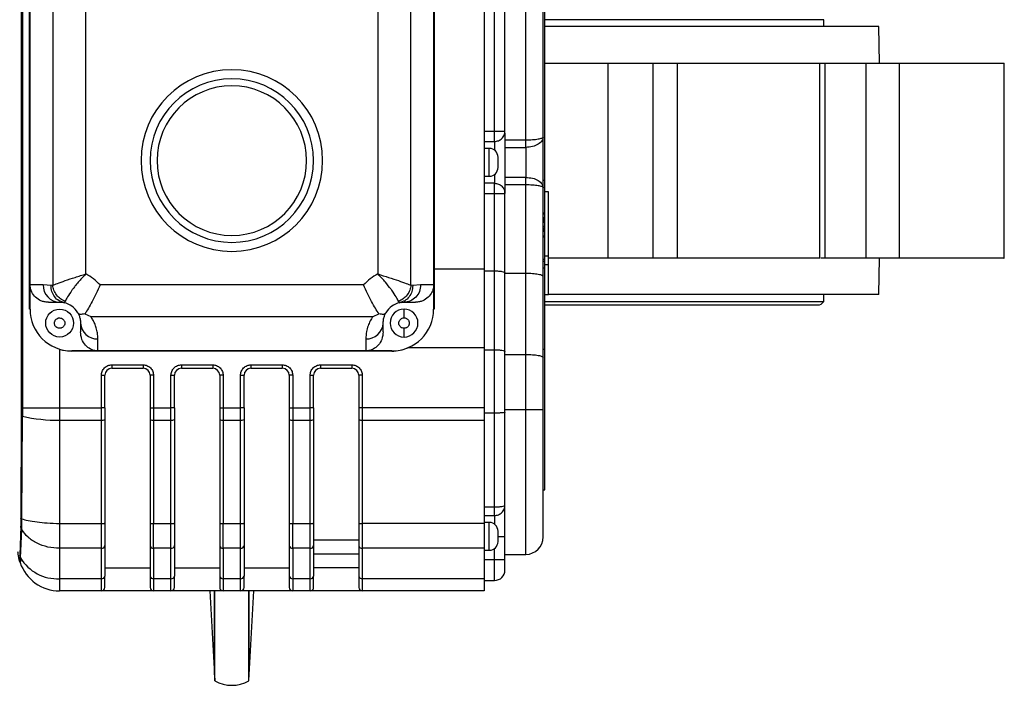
# Model space of a CAD drawing. Header units: millimetres. Extents: x 179 to 1996, y 94 to 1575.
# Tile 3 of 40: x 778 to 1061, y 94 to 286. Entities that reach past the tile are written whole.
import ezdxf

# ---------------------------------------------------------------- set-up
doc = ezdxf.new("R2010")
doc.units = ezdxf.units.MM

msp = doc.modelspace()

# ---------------------------------------------------------------- linework, layer by layer
at = {"color": 7, "linetype": 'Continuous', "lineweight": 25}
for p, q in [((896.87, 321.52), (896.87, 214.05)), ((911.18, 322.4), (911.18, 214.05)), ((780.68, 209.52), (780.68, 314.52)), ((787.21, 314.62), (787.21, 209.41)), ((890.15, 209.41), (890.15, 314.87)), ((896.68, 314.52), (896.68, 209.52)), ((796.72, 212.63), (796.72, 311.4)), ((880.64, 311.4), (880.64, 212.63)), ((914.18, 253.71), (914.18, 313.72)), ((917.18, 253.71), (917.18, 313.72)), ((778.17, 303.94), (778.17, 174.13)), ((778.49, 304.06), (778.49, 174.13)), ((780.57, 202.52), (780.57, 303.96)), ((923.18, 251.19), (923.18, 297.05)), ((928.18, 251.99), (928.18, 297.05)), ((928.68, 239.62), (928.68, 297.05)), ((1008.78, 285.72), (928.68, 285.72)), ((1024.68, 283.72), (928.68, 283.72)), ((1008.78, 283.72), (1008.78, 285.72)), ((1024.87, 273.22), (1024.68, 283.72)), ((928.68, 273.22), (946.82, 273.22)), ((946.82, 217.22), (946.82, 273.22)), ((946.82, 273.22), (959.64, 273.22)), ((959.64, 273.22), (959.64, 217.22)), ((959.64, 273.22), (966.67, 273.22)), ((966.67, 273.22), (966.67, 217.22)), ((966.67, 273.22), (1007.64, 273.22)), ((1007.64, 217.22), (1007.64, 273.22)), ((1007.64, 273.22), (1009.22, 273.22)), ((1009.22, 217.22), (1009.22, 273.22)), ((1009.22, 273.22), (1020.88, 273.22)), ((1020.88, 273.22), (1020.88, 217.22)), ((1020.88, 273.22), (1030.49, 273.22)), ((1030.49, 273.22), (1030.49, 217.22)), ((1030.49, 273.22), (1060.7, 273.22)), ((1060.7, 217.22), (1060.7, 273.22)), ((911.18, 253.71), (914.18, 253.71)), ((917.18, 253.11), (917.18, 253.71)), ((917.18, 253.11), (917.18, 251.19)), ((928.18, 251.99), (928.02, 251.54)), ((928.11, 251.93), (928.18, 251.99)), ((928.12, 251.83), (928.13, 251.94)), ((911.18, 250.71), (914.18, 250.71)), ((914.18, 250.71), (914.18, 251.62)), ((917.18, 251.19), (923.18, 251.19)), ((917.18, 251.19), (917.18, 249.03)), ((917.18, 249.03), (923.18, 249.03)), ((917.18, 249.03), (917.18, 240.4)), ((923.18, 249.03), (923.18, 240.4)), ((912.68, 248.72), (911.18, 248.72)), ((911.18, 240.72), (912.68, 240.72)), ((914.18, 238.72), (911.18, 238.72)), ((914.18, 235.72), (914.18, 237.81)), ((917.18, 240.4), (917.18, 238.24)), ((923.18, 240.4), (917.18, 240.4)), ((917.18, 238.24), (917.18, 236.32)), ((923.18, 238.24), (917.18, 238.24)), ((923.18, 212.86), (923.18, 238.24)), ((928.02, 237.89), (928.18, 237.44)), ((928.18, 239.62), (928.68, 239.62)), ((928.68, 230.24), (928.68, 239.62)), ((911.18, 235.72), (914.18, 235.72)), ((914.18, 213.52), (914.18, 235.72)), ((917.18, 235.72), (917.18, 236.32)), ((917.18, 212.99), (917.18, 235.72)), ((928.13, 237.5), (928.12, 237.61)), ((928.18, 237.44), (928.14, 237.5)), ((928.18, 211.98), (928.18, 237.44)), ((929.68, 236.22), (928.68, 236.22)), ((929.68, 217.89), (929.68, 236.22)), ((928.18, 230.24), (928.68, 230.24)), ((928.18, 229.92), (928.68, 229.92)), ((928.68, 229.92), (928.68, 230.24)), ((928.68, 228.9), (928.68, 229.92)), ((928.18, 228.9), (928.68, 228.9)), ((928.18, 228.65), (928.68, 228.65)), ((928.18, 228.4), (928.68, 228.4)), ((928.18, 228.15), (928.68, 228.15)), ((928.18, 227.9), (928.68, 227.9)), ((928.68, 227.4), (928.18, 227.4)), ((928.18, 226.4), (928.68, 226.4)), ((928.68, 228.65), (928.68, 228.9)), ((928.68, 228.4), (928.68, 228.65)), ((928.68, 228.15), (928.68, 228.4)), ((928.68, 227.9), (928.68, 228.15)), ((928.68, 227.4), (928.68, 227.9)), ((928.68, 226.4), (928.68, 227.4)), ((928.68, 225.9), (928.68, 226.4)), ((928.18, 225.9), (928.68, 225.9)), ((928.18, 225.65), (928.68, 225.65)), ((928.18, 225.4), (928.68, 225.4)), ((928.18, 225.15), (928.68, 225.15)), ((928.18, 224.9), (928.68, 224.9)), ((928.68, 225.65), (928.68, 225.9)), ((928.68, 225.4), (928.68, 225.65)), ((928.68, 225.15), (928.68, 225.4)), ((928.68, 224.9), (928.68, 225.15)), ((928.68, 223.51), (928.68, 224.9)), ((928.68, 223.51), (928.18, 223.51)), ((928.68, 223.2), (928.18, 223.2)), ((928.68, 223.2), (928.68, 223.51)), ((928.68, 216.88), (928.68, 223.2)), ((928.18, 216.88), (928.68, 216.88)), ((928.18, 216.31), (928.68, 216.31)), ((928.68, 217.89), (929.68, 217.89)), ((928.68, 216.31), (928.68, 216.88)), ((928.68, 214.39), (928.68, 216.31)), ((929.68, 215.29), (928.68, 215.29)), ((929.68, 215.29), (929.68, 217.89)), ((929.68, 206.72), (929.68, 215.29)), ((966.67, 217.22), (959.64, 217.22)), ((1009.22, 217.22), (1007.99, 217.22)), ((1030.49, 217.22), (1020.88, 217.22)), ((1024.68, 206.72), (1024.87, 217.22)), ((1026.68, 217.22), (1026.68, 217.22)), ((896.87, 214.05), (896.8, 202.52)), ((911.18, 214.05), (896.87, 214.05)), ((911.18, 214.05), (911.18, 191.38)), ((911.18, 213.52), (914.18, 213.52)), ((914.18, 190.85), (914.18, 213.52)), ((917.18, 190.32), (917.18, 212.99)), ((917.18, 212.86), (923.18, 212.86)), ((923.18, 189.5), (923.18, 212.86)), ((928.18, 214.39), (928.68, 214.39)), ((928.68, 190.98), (928.68, 214.39)), ((784.43, 209.52), (780.68, 209.52)), ((780.68, 202.52), (780.68, 209.52)), ((786.71, 209.28), (784.43, 209.52)), ((876.53, 209.48), (800.84, 209.48)), ((892.94, 209.52), (890.66, 209.28)), ((896.68, 209.52), (892.94, 209.52)), ((896.68, 209.52), (896.68, 202.52)), ((928.18, 188.62), (928.18, 211.98)), ((787.21, 209.41), (786.71, 209.28)), ((890.66, 209.28), (890.15, 209.41)), ((928.68, 206.72), (929.68, 206.72)), ((1024.68, 206.72), (929.68, 206.72)), ((1008.78, 204.72), (1008.78, 206.72)), ((785.94, 204.52), (789.18, 204.52)), ((789.18, 204.52), (790.43, 204.39)), ((789.69, 204.61), (790.58, 204.36)), ((790.43, 204.39), (789.77, 204.65)), ((790.47, 204.43), (790.43, 204.39)), ((886.78, 204.36), (887.67, 204.61)), ((886.94, 204.39), (886.9, 204.43)), ((887.59, 204.65), (886.94, 204.39)), ((886.94, 204.39), (887.03, 204.4)), ((887.38, 204.43), (888.18, 204.52)), ((887.68, 204.75), (887.68, 204.59)), ((888.18, 204.52), (891.42, 204.52)), ((928.68, 204.72), (1008.78, 204.72)), ((780.68, 202.52), (780.57, 202.52)), ((796.42, 201.19), (798.11, 200.41)), ((879.26, 200.41), (880.95, 201.19)), ((888.18, 200.02), (888.18, 202.52)), ((896.8, 202.52), (896.68, 202.52)), ((928.68, 203.72), (1007.03, 203.72)), ((795.18, 198.52), (795.18, 196.03)), ((798.11, 200.41), (879.26, 200.41)), ((882.18, 196.03), (882.18, 198.52)), ((888.18, 194.52), (888.18, 197.02)), ((800.18, 190.52), (800.18, 193.99)), ((877.18, 193.99), (877.18, 190.52)), ((789.18, 190.99), (789.18, 174.13)), ((800.18, 190.52), (792.68, 190.52)), ((792.68, 190.47), (792.68, 190.52)), ((884.68, 190.47), (792.68, 190.47)), ((877.18, 190.52), (800.18, 190.52)), ((884.68, 190.52), (877.18, 190.52)), ((884.68, 190.47), (884.68, 190.52)), ((911.18, 191.38), (889.28, 191.38)), ((911.18, 191.38), (911.18, 174.13)), ((911.18, 190.85), (914.18, 190.85)), ((914.18, 172.64), (914.18, 190.85)), ((917.18, 172.91), (917.18, 190.32)), ((928.18, 190.98), (928.68, 190.98)), ((928.68, 150.55), (928.68, 190.98)), ((917.18, 189.5), (923.18, 189.5)), ((923.18, 173.55), (923.18, 189.5)), ((928.18, 173.55), (928.18, 188.62)), ((804.18, 186.52), (813.18, 186.52)), ((804.18, 186.52), (804.18, 185.52)), ((804.18, 185.52), (813.18, 185.52)), ((813.18, 186.52), (813.18, 185.52)), ((824.18, 186.52), (833.18, 186.52)), ((824.18, 186.52), (824.18, 185.52)), ((824.18, 185.52), (833.18, 185.52)), ((833.18, 186.52), (833.18, 185.52)), ((844.18, 186.52), (853.18, 186.52)), ((844.18, 186.52), (844.18, 185.52)), ((844.18, 185.52), (853.18, 185.52)), ((853.18, 186.52), (853.18, 185.52)), ((864.18, 186.52), (873.18, 186.52)), ((864.18, 186.52), (864.18, 185.52)), ((864.18, 185.52), (873.18, 185.52)), ((873.18, 186.52), (873.18, 185.52)), ((801.18, 174.13), (801.18, 183.52)), ((801.18, 183.52), (802.18, 183.52)), ((802.18, 174.13), (802.18, 183.52)), ((815.18, 183.52), (815.18, 174.13)), ((816.18, 183.52), (815.18, 183.52)), ((816.18, 183.52), (816.18, 174.13)), ((821.18, 174.13), (821.18, 183.52)), ((821.18, 183.52), (822.18, 183.52)), ((822.18, 174.13), (822.18, 183.52)), ((835.18, 183.52), (835.18, 174.13)), ((836.18, 183.52), (835.18, 183.52)), ((836.18, 183.52), (836.18, 174.13)), ((841.18, 174.13), (841.18, 183.52)), ((841.18, 183.52), (842.18, 183.52)), ((842.18, 174.13), (842.18, 183.52)), ((855.18, 183.52), (855.18, 174.13)), ((856.18, 183.52), (855.18, 183.52)), ((856.18, 183.52), (856.18, 174.13)), ((861.18, 174.13), (861.18, 183.52)), ((861.18, 183.52), (862.18, 183.52)), ((862.18, 174.13), (862.18, 183.52)), ((875.18, 183.52), (875.18, 174.13)), ((876.18, 183.52), (875.18, 183.52)), ((876.18, 183.52), (876.18, 174.13)), ((778.17, 174.13), (778.16, 172.03)), ((778.17, 174.13), (778.49, 174.13)), ((778.49, 174.13), (789.18, 174.13)), ((778.49, 174.13), (778.49, 171.8)), ((789.18, 174.13), (801.18, 174.13)), ((789.18, 174.13), (789.18, 170.66)), ((802.18, 174.13), (801.18, 174.13)), ((801.18, 170.66), (801.18, 174.13)), ((802.18, 174.13), (802.18, 170.83)), ((815.18, 174.13), (816.18, 174.13)), ((815.18, 174.13), (815.18, 170.83)), ((816.18, 174.13), (821.18, 174.13)), ((816.18, 174.13), (816.18, 170.66)), ((822.18, 174.13), (821.18, 174.13)), ((821.18, 170.66), (821.18, 174.13)), ((822.18, 174.13), (822.18, 170.83)), ((835.18, 174.13), (836.18, 174.13)), ((835.18, 174.13), (835.18, 170.83)), ((836.18, 174.13), (841.18, 174.13)), ((836.18, 174.13), (836.18, 170.66)), ((842.18, 174.13), (841.18, 174.13)), ((841.18, 170.66), (841.18, 174.13)), ((842.18, 174.13), (842.18, 170.83)), ((855.18, 174.13), (856.18, 174.13)), ((855.18, 174.13), (855.18, 170.83)), ((856.18, 174.13), (861.18, 174.13)), ((856.18, 174.13), (856.18, 170.66)), ((862.18, 174.13), (861.18, 174.13)), ((861.18, 170.66), (861.18, 174.13)), ((862.18, 174.13), (862.18, 170.83)), ((876.18, 174.13), (875.18, 174.13)), ((875.18, 174.13), (875.18, 170.83)), ((911.18, 174.13), (876.18, 174.13)), ((876.18, 174.13), (876.18, 170.66)), ((911.18, 174.13), (911.18, 170.66)), ((914.18, 172.64), (911.18, 172.64)), ((914.18, 145.7), (914.18, 172.64)), ((923.18, 173.55), (917.18, 173.55)), ((917.18, 146.22), (917.18, 172.91)), ((928.18, 173.55), (923.18, 173.55)), ((778.16, 172.03), (778.03, 142.32)), ((778.32, 142.24), (778.49, 171.8)), ((789.18, 170.66), (801.18, 170.66)), ((789.18, 170.66), (789.18, 140.9)), ((801.18, 140.9), (801.18, 170.66)), ((802.18, 170.83), (802.18, 141.08)), ((815.18, 170.83), (815.18, 141.08)), ((816.18, 170.66), (821.18, 170.66)), ((816.18, 170.66), (816.18, 140.9)), ((821.18, 140.9), (821.18, 170.66)), ((822.18, 170.83), (822.18, 141.08)), ((835.18, 170.83), (835.18, 141.08)), ((836.18, 170.66), (841.18, 170.66)), ((836.18, 170.66), (836.18, 140.9)), ((841.18, 140.9), (841.18, 170.66)), ((842.18, 170.83), (842.18, 141.08)), ((855.18, 170.83), (855.18, 141.08)), ((856.18, 170.66), (861.18, 170.66)), ((856.18, 170.66), (856.18, 140.9)), ((861.18, 140.9), (861.18, 170.66)), ((862.18, 170.83), (862.18, 141.08)), ((875.18, 170.83), (875.18, 141.08)), ((876.18, 170.66), (911.18, 170.66)), ((876.18, 170.66), (876.18, 140.9)), ((911.18, 170.66), (911.18, 140.9)), ((928.18, 150.55), (928.68, 150.55)), ((911.18, 145.7), (914.18, 145.7)), ((911.18, 143.22), (914.18, 143.22)), ((914.18, 143.22), (914.18, 143.92)), ((778, 140.11), (777.75, 131.83)), ((777.94, 131.03), (778.28, 139.15)), ((789.18, 140.9), (801.18, 140.9)), ((789.18, 140.9), (789.18, 136.99)), ((801.18, 133.79), (801.18, 140.9)), ((816.18, 140.9), (821.18, 140.9)), ((816.18, 133.79), (816.18, 140.9)), ((821.18, 133.79), (821.18, 140.9)), ((836.18, 140.9), (841.18, 140.9)), ((836.18, 133.79), (836.18, 140.9)), ((841.18, 133.79), (841.18, 140.9)), ((856.18, 140.9), (861.18, 140.9)), ((856.18, 133.79), (856.18, 140.9)), ((861.18, 133.79), (861.18, 140.9)), ((911.18, 140.9), (876.18, 140.9)), ((876.18, 140.9), (876.18, 133.79)), ((912.68, 141.22), (911.18, 141.22)), ((911.18, 140.9), (911.18, 133.79)), ((862.18, 136.21), (875.18, 136.21)), ((917.18, 130.55), (917.18, 137.22)), ((801.18, 133.79), (789.18, 133.79)), ((789.18, 133.79), (789.18, 125.06)), ((801.18, 125.06), (801.18, 133.79)), ((802.18, 134.56), (802.18, 125.82)), ((815.18, 134.56), (815.18, 125.82)), ((821.18, 133.79), (816.18, 133.79)), ((816.18, 133.79), (816.18, 125.06)), ((821.18, 125.06), (821.18, 133.79)), ((822.18, 134.56), (822.18, 125.82)), ((835.18, 134.56), (835.18, 125.82)), ((841.18, 133.79), (836.18, 133.79)), ((836.18, 133.79), (836.18, 125.06)), ((841.18, 125.06), (841.18, 133.79)), ((842.18, 134.56), (842.18, 125.82)), ((855.18, 134.56), (855.18, 125.82)), ((861.18, 133.79), (856.18, 133.79)), ((856.18, 133.79), (856.18, 125.06)), ((861.18, 125.06), (861.18, 133.79)), ((862.18, 134.56), (862.18, 125.82)), ((875.18, 134.56), (875.18, 125.82)), ((911.18, 133.79), (876.18, 133.79)), ((876.18, 133.79), (876.18, 125.06)), ((911.18, 133.79), (911.18, 125.06)), ((911.18, 133.22), (912.68, 133.22)), ((777.94, 131.03), (777.75, 131.83)), ((862.18, 132.18), (875.18, 132.18)), ((911.18, 130.55), (914.18, 130.55)), ((914.18, 124.55), (914.18, 130.55)), ((914.18, 130.55), (917.18, 130.55)), ((917.18, 132.05), (923.18, 132.05)), ((777.75, 129.94), (777.81, 129.73)), ((802.18, 128.18), (815.18, 128.18)), ((822.18, 128.18), (835.18, 128.18)), ((842.18, 128.18), (855.18, 128.18)), ((875.18, 128.18), (862.18, 128.18)), ((801.18, 125.06), (789.18, 125.06)), ((789.18, 125.06), (789.18, 121.55)), ((801.18, 121.55), (801.18, 125.06)), ((821.18, 125.06), (816.18, 125.06)), ((816.18, 125.06), (816.18, 121.55)), ((821.18, 121.55), (821.18, 125.06)), ((841.18, 125.06), (836.18, 125.06)), ((836.18, 125.06), (836.18, 121.55)), ((841.18, 121.55), (841.18, 125.06)), ((861.18, 125.06), (856.18, 125.06)), ((856.18, 125.06), (856.18, 121.55)), ((861.18, 121.55), (861.18, 125.06)), ((911.18, 125.06), (876.18, 125.06)), ((876.18, 125.06), (876.18, 121.55)), ((911.18, 125.06), (911.18, 121.55)), ((911.18, 124.55), (914.18, 124.55)), ((801.18, 121.55), (789.18, 121.55)), ((816.18, 121.55), (801.18, 121.55)), ((821.18, 121.55), (816.18, 121.55)), ((836.18, 121.55), (821.18, 121.55)), ((832.34, 121.55), (833.68, 97.41)), ((833.77, 95.71), (833.77, 121.55)), ((841.18, 121.55), (836.18, 121.55)), ((856.18, 121.55), (841.18, 121.55)), ((843.59, 95.71), (843.59, 121.55)), ((843.68, 97.41), (845.02, 121.55)), ((861.18, 121.55), (856.18, 121.55)), ((876.18, 121.55), (861.18, 121.55)), ((911.18, 121.55), (876.18, 121.55)), ((833.68, 97.47), (833.77, 95.71)), ((843.59, 95.71), (843.69, 97.58))]:
    msp.add_line(p, q, dxfattribs=at)
at = {"color": 8, "linetype": 'Continuous', "lineweight": 25}
for p, q in [((914.18, 250.71), (914.18, 248.22)), ((912.68, 244.72), (912.68, 248.72)), ((912.68, 240.72), (912.68, 244.72)), ((914.18, 241.22), (914.18, 238.72)), ((790.79, 204.8), (790.47, 204.43)), ((886.9, 204.43), (886.58, 204.8)), ((923.18, 132.05), (923.18, 173.55)), ((914.18, 143.22), (914.18, 140.72)), ((912.68, 137.22), (912.68, 141.22)), ((912.68, 133.22), (912.68, 137.22)), ((915.19, 137.22), (917.18, 137.22)), ((914.18, 130.55), (914.18, 133.72))]:
    msp.add_line(p, q, dxfattribs=at)
at = {"color": 7, "linetype": 'Continuous', "lineweight": 25}
msp.add_circle((789.18, 198.52), 4, dxfattribs=at)
for centre, radius, start, end in [((838.68, 245.22), 26.1, 0, 180), ((838.68, 245.22), 23.5, 0, 180), ((838.68, 245.22), 21.5, 0, 180), ((912.68, 246.22), 2.5, 0, 90), ((838.68, 245.22), 26.1, 180, 0), ((838.68, 245.22), 23.5, 180, 0), ((838.68, 245.22), 21.5, 180, 0), ((912.68, 243.22), 2.5, 270, 0), ((789.31, 209.4), 4.88, 178.5991, 268.5269), ((789.18, 198.52), 6, 29.6645, 78.0324), ((888.18, 198.52), 6, 101.9676, 150.3355), ((1007.03, 205.75), 2.03, 270, 329.4898), ((792.68, 202.52), 12, 180, 270), ((888.18, 198.52), 4, 90, 270), ((884.68, 202.52), 12, 270, 0), ((888.18, 198.52), 4, 270, 90), ((799.96, 198.76), 4.78, 182.9521, 272.6753), ((877.41, 198.76), 4.78, 267.3247, 357.0479), ((792.68, 202.52), 12.05, 253.1118, 270), ((884.68, 202.52), 12.05, 270, 292.428), ((804.18, 183.52), 2, 90, 180), ((813.18, 183.52), 2, 0, 90), ((824.18, 183.52), 2, 90, 180), ((833.18, 183.52), 2, 0, 90), ((844.18, 183.52), 2, 90, 180), ((853.18, 183.52), 2, 0, 90), ((864.18, 183.52), 2, 90, 180), ((873.18, 183.52), 2, 0, 90), ((778.56, 172.24), 0.447, 207.2593, 260.8219), ((787.93, 209.74), 39.1, 256.0208, 271.8279), ((801.42, 172.23), 1.59, 261.2205, 298.4816), ((815.94, 172.23), 1.59, 241.5184, 278.7795), ((821.42, 172.23), 1.59, 261.2205, 298.4816), ((835.94, 172.23), 1.59, 241.5184, 278.7795), ((841.42, 172.23), 1.59, 261.2205, 298.4816), ((855.94, 172.23), 1.59, 241.5184, 278.7795), ((861.42, 172.23), 1.59, 261.2205, 298.4816), ((875.94, 172.23), 1.59, 241.5184, 278.7795), ((801.42, 142.47), 1.59, 261.2205, 298.4816), ((815.94, 142.47), 1.59, 241.5184, 278.7795), ((821.42, 142.47), 1.59, 261.2205, 298.4816), ((835.94, 142.47), 1.59, 241.5184, 278.7795), ((841.42, 142.47), 1.59, 261.2205, 298.4816), ((855.94, 142.47), 1.59, 241.5184, 278.7795), ((861.42, 142.47), 1.59, 261.2205, 298.4816), ((875.94, 142.47), 1.59, 241.5184, 278.7795), ((912.68, 138.72), 2.5, 0, 90), ((923.18, 137.05), 5, 270, 0), ((801.29, 134.69), 0.907, 263.4591, 351.4483), ((816.08, 134.69), 0.907, 188.5517, 276.5409), ((821.29, 134.69), 0.907, 263.4591, 351.4483), ((836.08, 134.69), 0.907, 188.5517, 276.5409), ((841.29, 134.69), 0.907, 263.4591, 351.4483), ((856.08, 134.69), 0.907, 188.5517, 276.5409), ((861.29, 134.69), 0.907, 263.4591, 351.4483), ((876.08, 134.69), 0.907, 188.5517, 276.5409), ((912.68, 135.72), 2.5, 270, 0), ((788.5, 137.34), 12.3, 210.8483, 273.1754), ((789.18, 133.55), 12, 198.757, 270), ((914.18, 127.55), 3, 270, 360), ((801.29, 125.96), 0.907, 263.4591, 351.4483), ((816.08, 125.96), 0.907, 188.5517, 276.5409), ((821.29, 125.96), 0.907, 263.4591, 351.4483), ((836.08, 125.96), 0.907, 188.5517, 276.5409), ((841.29, 125.96), 0.907, 263.4591, 351.4483), ((856.08, 125.96), 0.907, 188.5517, 276.5409), ((861.29, 125.96), 0.907, 263.4591, 351.4483), ((876.08, 125.96), 0.907, 188.5517, 276.5409), ((801.18, 122.55), 1, 270, 0), ((816.18, 122.55), 1, 180, 270), ((821.18, 122.55), 1, 270, 0), ((836.18, 122.55), 1, 180, 270), ((841.18, 122.55), 1, 270, 360), ((856.18, 122.55), 1, 180, 270), ((861.18, 122.55), 1, 270, 0), ((876.18, 122.55), 1, 180, 270), ((838.68, 104.42), 10, 240.5916, 299.4084)]:
    msp.add_arc(centre, radius, start, end, dxfattribs=at)
for points in [[(914.18, 253.71), (914.57, 253.71), (915.36, 253.71), (916.35, 253.71), (917.05, 253.71), (917.14, 253.71), (917.18, 253.71)], [(914.18, 250.71), (914.57, 250.76), (915.36, 250.85), (916.35, 251.54), (917.05, 252.53), (917.14, 253.32), (917.18, 253.71)], [(914.18, 251.62), (914.18, 251.77), (914.18, 252.06), (914.18, 252.58), (914.18, 253.13), (914.18, 253.52), (914.18, 253.71)], [(923.18, 249.03), (923.18, 249.18), (923.18, 249.48), (923.18, 250.01), (923.18, 250.59), (923.18, 250.99), (923.18, 251.19)], [(914.18, 237.81), (914.18, 237.94), (914.18, 238.2), (914.18, 238.48), (914.18, 238.67), (914.18, 238.7), (914.18, 238.72)], [(914.18, 238.72), (914.57, 238.67), (915.36, 238.58), (916.35, 237.89), (917.05, 236.9), (917.14, 236.11), (917.18, 235.72)], [(923.18, 238.24), (923.18, 238.44), (923.18, 238.84), (923.18, 239.42), (923.18, 239.96), (923.18, 240.25), (923.18, 240.4)], [(914.18, 235.72), (914.57, 235.72), (915.36, 235.72), (916.35, 235.72), (917.05, 235.72), (917.14, 235.72), (917.18, 235.72)], [(800.84, 209.48), (800.22, 210.09), (798.97, 211.31), (797.47, 212.19), (796.72, 212.63)], [(880.64, 212.63), (879.89, 212.19), (878.39, 211.31), (877.15, 210.09), (876.53, 209.48)], [(892.94, 209.52), (892.87, 208.86), (892.72, 207.55), (891.62, 205.9), (890.05, 204.74), (888.8, 204.59), (888.18, 204.52)], [(914.18, 145.7), (914.57, 145.7), (915.36, 145.72), (916.35, 145.84), (917.05, 146.01), (917.14, 146.15), (917.18, 146.22)], [(914.18, 143.22), (914.57, 143.26), (915.36, 143.35), (916.35, 144.05), (917.05, 145.04), (917.14, 145.82), (917.18, 146.22)], [(914.18, 143.92), (914.18, 144.17), (914.18, 144.67), (914.18, 145.35), (914.18, 145.7)], [(778.03, 142.32), (778.03, 141.89), (778.03, 141.03), (778.01, 140.42), (778, 140.11)], [(778.28, 139.15), (778.2, 139.31), (778.05, 139.61), (778.02, 139.95), (778, 140.11)], [(789.18, 133.79), (788.04, 133.87), (785.76, 134.01), (782.63, 135.16), (779.96, 136.86), (778.84, 138.39), (778.28, 139.15)], [(802.18, 141.08), (802.18, 139.82), (802.18, 137.32), (802.18, 135.48), (802.18, 134.56)], [(815.18, 141.08), (815.18, 139.82), (815.18, 137.32), (815.18, 135.48), (815.18, 134.56)], [(822.18, 141.08), (822.18, 139.82), (822.18, 137.32), (822.18, 135.48), (822.18, 134.56)], [(835.18, 141.08), (835.18, 139.82), (835.18, 137.32), (835.18, 135.48), (835.18, 134.56)], [(842.18, 141.08), (842.18, 139.82), (842.18, 137.32), (842.18, 135.48), (842.18, 134.56)], [(855.18, 141.08), (855.18, 139.82), (855.18, 137.32), (855.18, 135.48), (855.18, 134.56)], [(862.18, 141.08), (862.18, 139.82), (862.18, 137.32), (862.18, 135.48), (862.18, 134.56)], [(875.18, 141.08), (875.18, 139.82), (875.18, 137.32), (875.18, 135.48), (875.18, 134.56)], [(789.18, 136.99), (789.18, 136.4), (789.18, 135.21), (789.18, 134.27), (789.18, 133.79)]]:
    msp.add_open_spline(points, degree=3, dxfattribs=at)
at = {"color": 8, "linetype": 'Continuous', "lineweight": 25}
for points, knots in [([(923.18, 251.19), (923.84, 251.21), (925.15, 251.23), (926.78, 251.42), (927.89, 251.67), (928.04, 251.85), (928.11, 251.93)], [0, 0, 0, 0, 0.26041, 0.522848, 0.781516, 1, 1, 1, 1]), ([(928.02, 251.54), (927.97, 251.33), (927.83, 250.75), (926.79, 249.91), (925.15, 249.18), (923.84, 249.08), (923.18, 249.03)], [0, 0, 0, 0, 0.1644654, 0.4447137, 0.7232075, 1, 1, 1, 1]), ([(923.18, 240.4), (923.84, 240.35), (925.15, 240.25), (926.79, 239.53), (927.83, 238.68), (927.97, 238.1), (928.02, 237.89)], [0, 0, 0, 0, 0.277059, 0.555825, 0.836355, 1, 1, 1, 1]), ([(928.14, 237.5), (928.13, 237.53), (928.1, 237.61), (927.72, 237.79), (926.79, 238.01), (925.14, 238.2), (923.83, 238.23), (923.18, 238.24)], [0, 0, 0, 0, 0.0767648, 0.2218037, 0.4773521, 0.7396924, 1, 1, 1, 1]), ([(789.77, 204.65), (789.51, 204.74), (788.72, 205.01), (787.69, 206.03), (786.84, 207.54), (786.75, 208.71), (786.71, 209.28)], [0, 0, 0, 0, 0.142351, 0.428511, 0.720272, 1, 1, 1, 1]), ([(890.66, 209.28), (890.61, 208.71), (890.53, 207.54), (889.68, 206.03), (888.64, 205), (887.85, 204.74), (887.59, 204.65)], [0, 0, 0, 0, 0.279504, 0.571033, 0.856965, 1, 1, 1, 1]), ([(833.68, 97.42), (833.68, 97.52), (833.68, 97.72), (833.68, 99.35), (833.68, 101.95), (833.68, 105.58), (833.68, 110.22), (833.68, 115.49), (833.68, 119.63), (833.68, 121.55)], [0, 0, 0, 0, 0.145726, 0.291465, 0.437203, 0.582941, 0.72868, 0.874418, 1, 1, 1, 1]), ([(843.68, 97.42), (843.68, 97.42), (843.68, 97.24), (843.68, 97.85), (843.68, 99.32), (843.68, 101.96), (843.68, 105.58), (843.68, 110.23), (843.68, 115.49), (843.68, 119.63), (843.68, 121.55)], [0, 0, 0, 0, 0.000037, 0.145772, 0.291506, 0.437241, 0.582976, 0.72871, 0.874445, 1, 1, 1, 1])]:
    msp.add_open_spline(points, degree=3, knots=knots, dxfattribs=at)
at = {"color": 7, "linetype": 'Continuous', "lineweight": 25}
for points, knots in [([(928.18, 237.44), (928.18, 237.93), (928.18, 238.93), (928.18, 240.7), (928.18, 242.66), (928.18, 244.72), (928.18, 246.78), (928.18, 248.73), (928.18, 250.5), (928.18, 251.5), (928.18, 251.99)], [0, 0, 0, 0, 0.117822, 0.241589, 0.369661, 0.5, 0.630339, 0.758411, 0.882178, 1, 1, 1, 1]), ([(915.18, 243.22), (915.18, 243.24), (915.18, 243.28), (915.18, 243.58), (915.18, 243.89), (915.18, 244.07), (915.18, 244.18), (915.18, 244.35), (915.18, 244.73), (915.18, 245.2), (915.18, 245.55), (915.18, 245.71), (915.18, 245.79), (915.18, 245.93), (915.18, 246.09), (915.18, 246.17), (915.18, 246.2), (915.18, 246.21), (915.18, 246.22), (915.18, 246.22), (915.18, 246.22)], [0, 0, 0, 0, 0.12471, 0.24942, 0.314644, 0.379754, 0.380816, 0.388673, 0.499673, 0.619445, 0.684669, 0.749779, 0.750965, 0.75953, 0.879607, 0.939792, 0.94285, 0.969766, 0.98881, 1, 1, 1, 1]), ([(946.82, 217.22), (943.74, 217.22), (938.18, 217.22), (932.3, 217.22), (929.68, 217.22)], [0, 0, 0, 0, 0.5538588, 1, 1, 1, 1]), ([(959.64, 217.22), (959.56, 217.22), (959.4, 217.22), (959.16, 217.22), (958.9, 217.22), (958.65, 217.22), (958.24, 217.22), (957.66, 217.22), (956.89, 217.22), (956.07, 217.22), (954.93, 217.22), (953.43, 217.22), (951.92, 217.22), (950.73, 217.22), (949.86, 217.22), (949.03, 217.22), (948.33, 217.22), (947.75, 217.22), (947.27, 217.22), (946.97, 217.22), (946.82, 217.22)], [0, 0, 0, 0, 0.023685, 0.047335, 0.070975, 0.09463, 0.118328, 0.180251, 0.242212, 0.306147, 0.37012, 0.500005, 0.62989, 0.693825, 0.757798, 0.819721, 0.881682, 0.921133, 0.960532, 1, 1, 1, 1]), ([(1007.64, 217.22), (1007.64, 217.22), (1007.64, 217.22), (1007.62, 217.22), (1007.59, 217.22), (1007.56, 217.22), (1007.51, 217.22), (1007.46, 217.22), (1007.39, 217.22), (1007.31, 217.22), (1007.23, 217.22), (1007.01, 217.22), (1006.55, 217.22), (1005.71, 217.22), (1004.67, 217.22), (1003.08, 217.22), (1000.7, 217.22), (997.84, 217.22), (995.28, 217.22), (993.16, 217.22), (990.91, 217.22), (988.55, 217.22), (986.12, 217.22), (983.64, 217.22), (981.16, 217.22), (978.73, 217.22), (976.36, 217.22), (974.12, 217.22), (972, 217.22), (970.43, 217.22), (969.32, 217.22), (968.63, 217.22), (967.95, 217.22), (967.3, 217.22), (966.88, 217.22), (966.67, 217.22)], [0, 0, 0, 0, 0.008784, 0.017553, 0.026311, 0.035062, 0.04381, 0.052558, 0.061311, 0.070071, 0.078843, 0.08763, 0.130509, 0.173397, 0.21456, 0.255733, 0.333323, 0.410914, 0.452077, 0.49325, 0.536129, 0.579017, 0.622809, 0.66661, 0.710401, 0.754202, 0.797081, 0.839969, 0.881132, 0.922305, 0.937863, 0.953391, 0.968909, 0.984439, 1, 1, 1, 1]), ([(1020.88, 217.22), (1020.78, 217.22), (1020.56, 217.22), (1020.24, 217.22), (1019.91, 217.22), (1019.59, 217.22), (1019.08, 217.22), (1018.39, 217.22), (1017.52, 217.22), (1016.64, 217.22), (1015.46, 217.22), (1014.04, 217.22), (1012.73, 217.22), (1011.78, 217.22), (1011.13, 217.22), (1010.55, 217.22), (1010.09, 217.22), (1009.74, 217.22), (1009.46, 217.22), (1009.3, 217.22), (1009.22, 217.22)], [0, 0, 0, 0, 0.0236855, 0.0473351, 0.0709747, 0.0946303, 0.1183278, 0.1802512, 0.2422116, 0.3061474, 0.3701198, 0.5000047, 0.6298897, 0.6938255, 0.7577978, 0.8197213, 0.8816817, 0.9211328, 0.9605322, 1, 1, 1, 1]), ([(1060.59, 217.22), (1060.62, 217.22), (1060.74, 217.22), (1059.99, 217.22), (1058.37, 217.22), (1055.86, 217.22), (1052.62, 217.22), (1048.77, 217.22), (1044.46, 217.22), (1039.85, 217.22), (1035.11, 217.22), (1032.03, 217.22), (1030.49, 217.22)], [0, 0, 0, 0, 0.03569, 0.142835, 0.249981, 0.357126, 0.464272, 0.571418, 0.678563, 0.785709, 0.892854, 1, 1, 1, 1]), ([(787.21, 209.41), (787.62, 209.57), (788.46, 209.89), (790.75, 210.72), (793.1, 211.51), (795.15, 212.15), (796.2, 212.47), (796.72, 212.63)], [0, 0, 0, 0, 0.242726, 0.49191, 0.745917, 0.873147, 1, 1, 1, 1]), ([(796.72, 212.63), (795.96, 211.84), (794.83, 210.65), (793.65, 209.21), (793.11, 208.49), (792.85, 208.13), (792.25, 207.31), (791.38, 205.93), (790.98, 205.18), (790.79, 204.8)], [0, 0, 0, 0, 0.254742, 0.382199, 0.467921, 0.494018, 0.508993, 0.756988, 1, 1, 1, 1]), ([(880.64, 212.63), (881.7, 212.31), (883.8, 211.66), (886.62, 210.72), (888.91, 209.89), (889.74, 209.57), (890.15, 209.41)], [0, 0, 0, 0, 0.2545058, 0.5084803, 0.7575153, 1, 1, 1, 1]), ([(886.58, 204.8), (886.38, 205.18), (885.99, 205.93), (885.07, 207.37), (884.02, 208.81), (882.79, 210.39), (881.4, 211.84), (880.64, 212.63)], [0, 0, 0, 0, 0.2427236, 0.4905062, 0.5326931, 0.7441973, 1, 1, 1, 1]), ([(914.18, 213.52), (914.57, 213.51), (915.15, 213.5), (915.85, 213.43), (916.47, 213.34), (917.05, 213.19), (917.14, 213.06), (917.18, 212.99)], [0, 0, 0, 0, 0.242385, 0.369683, 0.500824, 0.750546, 1, 1, 1, 1]), ([(923.18, 212.86), (923.51, 212.85), (924.17, 212.85), (925.43, 212.78), (926.82, 212.61), (927.96, 212.32), (928.11, 212.09), (928.18, 211.98)], [0, 0, 0, 0, 0.124693, 0.251142, 0.500792, 0.75053, 1, 1, 1, 1]), ([(785.94, 204.52), (785.55, 204.54), (784.82, 204.58), (783.53, 205.01), (782.17, 205.86), (781.23, 207.16), (780.75, 208.41), (780.71, 209.13), (780.68, 209.52)], [0, 0, 0, 0, 0.14557, 0.272518, 0.503387, 0.731727, 0.856063, 1, 1, 1, 1]), ([(800.84, 209.48), (800.47, 208.64), (799.73, 206.98), (798.57, 204.7), (797.42, 202.69), (796.75, 201.69), (796.42, 201.19)], [0, 0, 0, 0, 0.2560493, 0.5081787, 0.7559971, 1, 1, 1, 1]), ([(880.95, 201.19), (880.61, 201.69), (879.94, 202.69), (878.8, 204.7), (877.64, 206.98), (876.9, 208.64), (876.53, 209.48)], [0, 0, 0, 0, 0.244003, 0.491821, 0.743951, 1, 1, 1, 1]), ([(896.68, 209.52), (896.66, 209.13), (896.61, 208.41), (896.13, 207.16), (895.19, 205.86), (893.84, 205.01), (892.55, 204.58), (891.82, 204.54), (891.42, 204.52)], [0, 0, 0, 0, 0.143937, 0.268273, 0.496613, 0.727482, 0.85443, 1, 1, 1, 1]), ([(790.79, 204.8), (790.32, 205.01), (789.38, 205.42), (788.24, 206.55), (787.45, 207.93), (787.29, 208.93), (787.21, 209.41)], [0, 0, 0, 0, 0.2476784, 0.5052225, 0.7599602, 1, 1, 1, 1]), ([(890.15, 209.41), (890.08, 208.93), (889.92, 207.93), (889.12, 206.55), (887.99, 205.42), (887.04, 205.01), (886.58, 204.8)], [0, 0, 0, 0, 0.240038, 0.494776, 0.752321, 1, 1, 1, 1]), ([(796.42, 201.19), (795.92, 201.08), (794.94, 200.88), (794.58, 201.28), (794.4, 201.49)], [0, 0, 0, 0, 0.503102, 1, 1, 1, 1]), ([(794.4, 201.49), (794.46, 201.36), (794.61, 201.1), (794.78, 200.69), (794.94, 200.23), (795.06, 199.73), (795.16, 199.16), (795.17, 198.75), (795.18, 198.52)], [0, 0, 0, 0, 0.1269124, 0.2660388, 0.4173888, 0.5891536, 0.7665759, 1, 1, 1, 1]), ([(882.97, 201.49), (882.79, 201.28), (882.42, 200.88), (881.44, 201.08), (880.95, 201.19)], [0, 0, 0, 0, 0.4968982, 1, 1, 1, 1]), ([(882.18, 198.52), (882.19, 198.75), (882.2, 199.15), (882.3, 199.73), (882.42, 200.22), (882.58, 200.68), (882.76, 201.1), (882.9, 201.36), (882.97, 201.49)], [0, 0, 0, 0, 0.232309, 0.408665, 0.579566, 0.732119, 0.87226, 1, 1, 1, 1]), ([(789.18, 197.02), (788.99, 197.04), (788.59, 197.08), (788.17, 197.38), (787.92, 197.69), (787.82, 197.87), (787.78, 197.98), (787.71, 198.15), (787.65, 198.53), (787.74, 199), (787.92, 199.35), (788.05, 199.51), (788.13, 199.59), (788.28, 199.73), (788.54, 199.89), (788.81, 199.97), (788.95, 200), (789.03, 200.01), (789.12, 200.02), (789.16, 200.02), (789.18, 200.02)], [0, 0, 0, 0, 0.12471, 0.24942, 0.314644, 0.379754, 0.380816, 0.388673, 0.499673, 0.619445, 0.684669, 0.749779, 0.750965, 0.75953, 0.879607, 0.939792, 0.94285, 0.969766, 0.98881, 1, 1, 1, 1]), ([(789.18, 200.02), (789.38, 199.99), (789.77, 199.95), (790.19, 199.66), (790.44, 199.35), (790.54, 199.16), (790.58, 199.05), (790.65, 198.88), (790.72, 198.5), (790.63, 198.04), (790.44, 197.69), (790.31, 197.53), (790.23, 197.44), (790.08, 197.3), (789.83, 197.14), (789.55, 197.06), (789.41, 197.03), (789.34, 197.02), (789.25, 197.02), (789.2, 197.02), (789.18, 197.02)], [0, 0, 0, 0, 0.12471, 0.24942, 0.314644, 0.379754, 0.380816, 0.388673, 0.499673, 0.619445, 0.684669, 0.749779, 0.750965, 0.75953, 0.879607, 0.939792, 0.94285, 0.969766, 0.98881, 1, 1, 1, 1]), ([(800.18, 193.99), (800.16, 194.55), (800.11, 195.61), (799.77, 197.08), (799.31, 198.33), (798.78, 199.42), (798.33, 200.09), (798.11, 200.41)], [0, 0, 0, 0, 0.261574, 0.488439, 0.679246, 0.843166, 1, 1, 1, 1]), ([(879.26, 200.41), (878.97, 199.99), (878.39, 199.1), (877.77, 197.65), (877.28, 195.93), (877.22, 194.68), (877.18, 193.99)], [0, 0, 0, 0, 0.2047825, 0.4216531, 0.6816744, 1, 1, 1, 1]), ([(888.18, 197.02), (887.99, 197.04), (887.7, 197.07), (887.35, 197.26), (887.11, 197.45), (886.92, 197.69), (886.74, 198.04), (886.65, 198.52), (886.74, 199), (886.92, 199.35), (887.11, 199.59), (887.35, 199.78), (887.7, 199.97), (887.99, 200), (888.18, 200.02)], [0, 0, 0, 0, 0.119721, 0.184918, 0.25, 0.315196, 0.380279, 0.5, 0.619721, 0.684918, 0.75, 0.815196, 0.880279, 1, 1, 1, 1]), ([(888.18, 200.02), (888.37, 200), (888.66, 199.97), (889.01, 199.78), (889.25, 199.59), (889.44, 199.35), (889.63, 199), (889.72, 198.52), (889.63, 198.04), (889.44, 197.69), (889.25, 197.45), (889.01, 197.26), (888.66, 197.07), (888.37, 197.04), (888.18, 197.02)], [0, 0, 0, 0, 0.119721, 0.184918, 0.25, 0.315196, 0.380279, 0.5, 0.619721, 0.684918, 0.75, 0.815196, 0.880279, 1, 1, 1, 1]), ([(800.18, 190.52), (799.79, 190.54), (799.05, 190.59), (797.79, 191.12), (796.51, 192.12), (795.41, 193.88), (795.26, 195.28), (795.18, 196.03)], [0, 0, 0, 0, 0.143224, 0.266426, 0.494031, 0.72657, 1, 1, 1, 1]), ([(882.18, 196.03), (882.1, 195.28), (881.95, 193.88), (880.86, 192.12), (879.58, 191.12), (878.31, 190.59), (877.58, 190.54), (877.18, 190.52)], [0, 0, 0, 0, 0.27343, 0.505969, 0.733574, 0.856776, 1, 1, 1, 1]), ([(914.18, 190.85), (914.57, 190.84), (915.15, 190.83), (915.85, 190.77), (916.47, 190.68), (917.05, 190.53), (917.14, 190.39), (917.18, 190.32)], [0, 0, 0, 0, 0.242385, 0.369683, 0.500824, 0.750546, 1, 1, 1, 1]), ([(923.18, 189.5), (923.51, 189.5), (924.17, 189.49), (925.43, 189.42), (926.82, 189.26), (927.96, 188.96), (928.11, 188.74), (928.18, 188.62)], [0, 0, 0, 0, 0.124693, 0.251142, 0.500792, 0.75053, 1, 1, 1, 1]), ([(801.18, 183.52), (801.22, 183.89), (801.28, 184.48), (801.66, 185.18), (802.05, 185.65), (802.52, 186.04), (803.22, 186.41), (803.8, 186.48), (804.18, 186.52)], [0, 0, 0, 0, 0.239443, 0.369664, 0.5, 0.630221, 0.760557, 1, 1, 1, 1]), ([(813.18, 186.52), (813.56, 186.48), (814.14, 186.41), (814.84, 186.04), (815.32, 185.65), (815.71, 185.18), (816.08, 184.48), (816.14, 183.89), (816.18, 183.52)], [0, 0, 0, 0, 0.239443, 0.369664, 0.5, 0.630221, 0.760557, 1, 1, 1, 1]), ([(821.18, 183.52), (821.22, 183.89), (821.28, 184.48), (821.66, 185.18), (822.05, 185.65), (822.52, 186.04), (823.22, 186.41), (823.8, 186.48), (824.18, 186.52)], [0, 0, 0, 0, 0.239443, 0.369664, 0.5, 0.630221, 0.760557, 1, 1, 1, 1]), ([(833.18, 186.52), (833.56, 186.48), (834.14, 186.41), (834.84, 186.04), (835.32, 185.65), (835.71, 185.18), (836.08, 184.48), (836.14, 183.89), (836.18, 183.52)], [0, 0, 0, 0, 0.239443, 0.369664, 0.5, 0.630221, 0.760557, 1, 1, 1, 1]), ([(841.18, 183.52), (841.22, 183.89), (841.28, 184.48), (841.66, 185.18), (842.05, 185.65), (842.52, 186.04), (843.22, 186.41), (843.8, 186.48), (844.18, 186.52)], [0, 0, 0, 0, 0.239443, 0.369664, 0.5, 0.630221, 0.760557, 1, 1, 1, 1]), ([(853.18, 186.52), (853.56, 186.48), (854.14, 186.41), (854.84, 186.04), (855.32, 185.65), (855.71, 185.18), (856.08, 184.48), (856.14, 183.89), (856.18, 183.52)], [0, 0, 0, 0, 0.239443, 0.369664, 0.5, 0.630221, 0.760557, 1, 1, 1, 1]), ([(861.18, 183.52), (861.22, 183.89), (861.28, 184.48), (861.66, 185.18), (862.05, 185.65), (862.52, 186.04), (863.22, 186.41), (863.8, 186.48), (864.18, 186.52)], [0, 0, 0, 0, 0.239443, 0.369664, 0.5, 0.630221, 0.760557, 1, 1, 1, 1]), ([(873.18, 186.52), (873.56, 186.48), (874.14, 186.41), (874.84, 186.04), (875.32, 185.65), (875.71, 185.18), (876.08, 184.48), (876.14, 183.89), (876.18, 183.52)], [0, 0, 0, 0, 0.239443, 0.369664, 0.5, 0.630221, 0.760557, 1, 1, 1, 1]), ([(917.18, 172.91), (917.14, 172.87), (917.05, 172.8), (916.46, 172.73), (915.85, 172.68), (915.15, 172.65), (914.56, 172.65), (914.18, 172.64)], [0, 0, 0, 0, 0.249618, 0.499306, 0.630027, 0.757218, 1, 1, 1, 1]), ([(928.18, 137.05), (928.18, 137.1), (928.18, 137.21), (928.18, 138.08), (928.18, 139.41), (928.18, 141.08), (928.18, 142.96), (928.18, 145.17), (928.18, 147.69), (928.18, 150.49), (928.18, 153.52), (928.18, 156.73), (928.18, 160.4), (928.18, 164.53), (928.18, 169.05), (928.18, 172.06), (928.18, 173.55)], [0, 0, 0, 0, 0.077634, 0.157671, 0.239951, 0.304284, 0.368607, 0.434308, 0.5, 0.565701, 0.631393, 0.695725, 0.760049, 0.842337, 0.922372, 1, 1, 1, 1]), ([(917.18, 137.22), (917.18, 137.8), (917.18, 138.98), (917.18, 140.68), (917.18, 142.25), (917.18, 143.62), (917.18, 144.75), (917.18, 145.58), (917.18, 146.12), (917.18, 146.18), (917.18, 146.22)], [0, 0, 0, 0, 0.123787, 0.25, 0.376213, 0.5, 0.623787, 0.75, 0.876213, 1, 1, 1, 1]), ([(778.32, 142.24), (778.24, 142.25), (778.08, 142.28), (778.05, 142.31), (778.03, 142.32)], [0, 0, 0, 0, 0.526222, 1, 1, 1, 1]), ([(778.28, 139.15), (778.28, 139.35), (778.29, 139.75), (778.31, 140.51), (778.31, 141.34), (778.32, 141.94), (778.32, 142.24)], [0, 0, 0, 0, 0.249979, 0.499973, 0.749979, 1, 1, 1, 1]), ([(778.32, 142.24), (778.86, 142.08), (779.99, 141.76), (782.57, 141.36), (785.69, 141.04), (787.96, 140.95), (789.18, 140.9)], [0, 0, 0, 0, 0.242691, 0.499889, 0.731051, 1, 1, 1, 1]), ([(915.18, 135.72), (915.18, 135.74), (915.18, 135.78), (915.18, 136.08), (915.18, 136.39), (915.18, 136.57), (915.18, 136.68), (915.18, 136.85), (915.18, 137.23), (915.18, 137.7), (915.18, 138.05), (915.18, 138.21), (915.18, 138.29), (915.18, 138.43), (915.18, 138.59), (915.18, 138.67), (915.18, 138.7), (915.18, 138.71), (915.18, 138.72), (915.18, 138.72), (915.18, 138.72)], [0, 0, 0, 0, 0.12471, 0.24942, 0.314644, 0.379754, 0.380816, 0.388673, 0.499673, 0.619445, 0.684669, 0.749779, 0.750965, 0.75953, 0.879607, 0.939792, 0.94285, 0.969766, 0.98881, 1, 1, 1, 1]), ([(777.82, 129.69), (777.77, 129.85), (777.67, 130.15), (777.53, 130.65), (777.42, 131.14), (777.33, 131.65), (777.26, 132.11), (777.22, 132.55), (777.21, 132.73)], [0, 0, 0, 0, 0.255571, 0.475371, 0.659482, 0.808046, 0.921337, 1, 1, 1, 1]), ([(777.75, 131.83), (777.74, 131.46), (777.71, 130.71), (777.68, 130.67), (777.66, 130.65)], [0, 0, 0, 0, 0.499734, 1, 1, 1, 1]), ([(777.82, 129.69), (777.77, 129.85), (777.68, 130.16), (777.67, 130.49), (777.66, 130.65)], [0, 0, 0, 0, 0.5, 1, 1, 1, 1]), ([(777.94, 131.03), (777.93, 130.64), (777.89, 129.76), (777.84, 129.71), (777.82, 129.69)], [0, 0, 0, 0, 0.446827, 1, 1, 1, 1]), ([(917.18, 127.55), (917.18, 127.58), (917.18, 127.62), (917.18, 127.77), (917.18, 127.93), (917.18, 128.17), (917.18, 128.72), (917.18, 129.24), (917.18, 129.81), (917.18, 130.09), (917.18, 130.24), (917.18, 130.42), (917.18, 130.51), (917.18, 130.55)], [0, 0, 0, 0, 0.239684, 0.242095, 0.259275, 0.499494, 0.506788, 0.759073, 0.879486, 0.88558, 0.939475, 0.977373, 1, 1, 1, 1]), ([(802.18, 122.55), (802.18, 122.59), (802.18, 122.67), (802.18, 123.33), (802.18, 124.35), (802.18, 125.33), (802.18, 125.82)], [0, 0, 0, 0, 0.2480864, 0.5, 0.7519136, 1, 1, 1, 1]), ([(815.18, 125.82), (815.18, 125.33), (815.18, 124.35), (815.18, 123.33), (815.18, 122.67), (815.18, 122.59), (815.18, 122.55)], [0, 0, 0, 0, 0.248086, 0.5, 0.751914, 1, 1, 1, 1]), ([(822.18, 122.55), (822.18, 122.59), (822.18, 122.67), (822.18, 123.33), (822.18, 124.35), (822.18, 125.33), (822.18, 125.82)], [0, 0, 0, 0, 0.2480864, 0.5, 0.7519136, 1, 1, 1, 1]), ([(835.18, 125.82), (835.18, 125.33), (835.18, 124.35), (835.18, 123.33), (835.18, 122.67), (835.18, 122.59), (835.18, 122.55)], [0, 0, 0, 0, 0.248086, 0.5, 0.751914, 1, 1, 1, 1]), ([(842.18, 122.55), (842.18, 122.59), (842.18, 122.67), (842.18, 123.33), (842.18, 124.35), (842.18, 125.33), (842.18, 125.82)], [0, 0, 0, 0, 0.2480864, 0.5, 0.7519136, 1, 1, 1, 1]), ([(855.18, 125.82), (855.18, 125.33), (855.18, 124.35), (855.18, 123.33), (855.18, 122.67), (855.18, 122.59), (855.18, 122.55)], [0, 0, 0, 0, 0.248086, 0.5, 0.751914, 1, 1, 1, 1]), ([(862.18, 122.55), (862.18, 122.59), (862.18, 122.67), (862.18, 123.33), (862.18, 124.35), (862.18, 125.33), (862.18, 125.82)], [0, 0, 0, 0, 0.248086, 0.5, 0.751914, 1, 1, 1, 1]), ([(875.18, 125.82), (875.18, 125.33), (875.18, 124.35), (875.18, 123.33), (875.18, 122.67), (875.18, 122.59), (875.18, 122.55)], [0, 0, 0, 0, 0.248086, 0.5, 0.751914, 1, 1, 1, 1])]:
    msp.add_open_spline(points, degree=3, knots=knots, dxfattribs=at)

doc.saveas('drawing.dxf')
